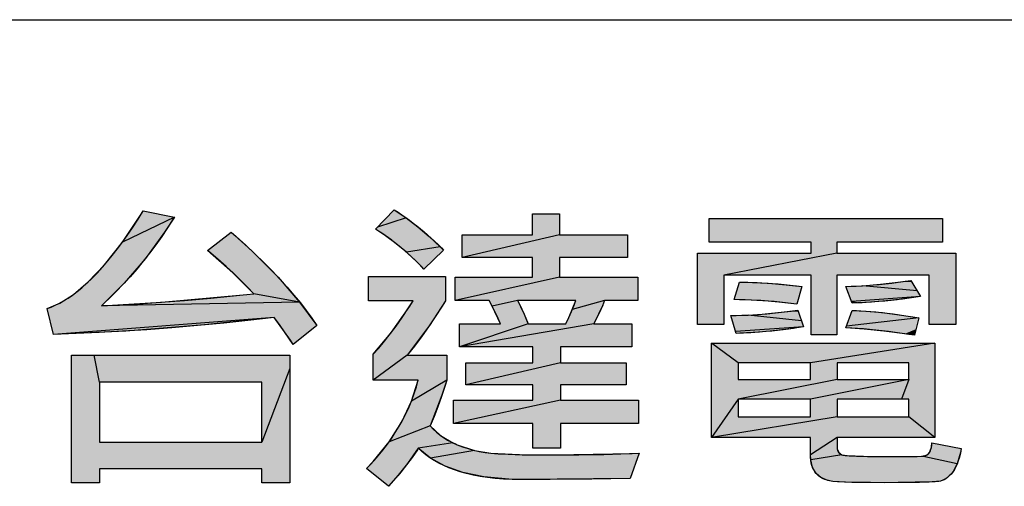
# Model space of a CAD drawing. Extents: x 0 to 1189, y 0 to 841.
# Tile 61 of 125: x 958 to 978, y 81 to 90. Entities that reach past the tile are written whole.
import ezdxf

# ---------------------------------------------------------------- set-up
doc = ezdxf.new("R2010")
doc.units = 0
doc.header["$LTSCALE"] = 65.395
doc.header["$MEASUREMENT"] = 0
doc.layers.get('0').update_dxf_attribs({"linetype": 'CONTINUOUS'})

msp = doc.modelspace()

# ---------------------------------------------------------------- linework, layer by layer
at = {"linetype": 'Continuous'}
for p, q in [((909, 90), (1174, 90)), ((960.72955, 86.23111), (960.75504, 86.27182)), ((965.65279, 86.29601), (965.8873, 86.13606)), ((960.34765, 85.66458), (960.72955, 86.23111)), ((961.36265, 86.15159), (960.34765, 85.66458)), ((961.36265, 86.15159), (961.17227, 85.85727)), ((965.8873, 86.13606), (965.32321, 85.95645)), ((965.8873, 86.13606), (966.11489, 85.96284)), ((965.48403, 85.78735), (965.28496, 85.91703)), ((966.11489, 85.96284), (966.33562, 85.77617)), ((961.17227, 85.85727), (960.79593, 85.3449)), ((962.47051, 85.85787), (962.87539, 85.4926)), ((965.68498, 85.63862), (965.48403, 85.78735)), ((966.33562, 85.77617), (966.5495, 85.57579)), ((968.87719, 85.80777), (966.97728, 85.36458)), ((960.00012, 85.22407), (960.34765, 85.66458)), ((962.50502, 85.06945), (962.00627, 85.50291)), ((962.87539, 85.4926), (963.38628, 84.981)), ((965.88832, 85.46954), (965.68498, 85.63862)), ((966.5495, 85.57579), (965.88832, 85.46954)), ((966.5495, 85.57579), (966.6164, 85.50883)), ((960.79593, 85.3449), (960.38472, 84.86787)), ((966.09453, 85.27862), (965.88832, 85.46954)), ((974.28615, 85.44671), (972.08348, 85.02059)), ((959.68349, 84.89035), (960.00012, 85.22407)), ((966.23134, 85.14099), (966.09453, 85.27862)), ((962.91073, 84.65971), (962.50502, 85.06945)), ((963.38628, 84.981), (963.80583, 84.49776)), ((968.87719, 84.97952), (966.83895, 84.5273)), ((975.53738, 84.89049), (975.734, 84.91845)), ((975.734, 84.91845), (975.92245, 84.60664)), ((959.39409, 84.64638), (959.68349, 84.89035)), ((960.38472, 84.86787), (959.93794, 84.42516)), ((972.39129, 84.8833), (972.65022, 84.88095)), ((972.65022, 84.88095), (972.95057, 84.86534)), ((972.95057, 84.86534), (973.29682, 84.83446)), ((973.29682, 84.83446), (973.60442, 84.79804)), ((974.46572, 84.80309), (974.78544, 84.81555)), ((974.78544, 84.81555), (975.14189, 84.84411)), ((975.85611, 84.7164), (974.78544, 84.81555)), ((975.14189, 84.84411), (975.53738, 84.89049)), ((959.12789, 84.47753), (959.39409, 84.64638)), ((961.11221, 84.49339), (962.70361, 84.63794)), ((963.80583, 84.49776), (962.91073, 84.65971)), ((967.56459, 84.41759), (967.50554, 84.5273)), ((968.05799, 84.5273), (967.56459, 84.41759)), ((968.05799, 84.5273), (968.10193, 84.4406)), ((969.75536, 84.5273), (969.12677, 84.35135)), ((969.12677, 84.35135), (969.19491, 84.5273)), ((972.44869, 84.54171), (972.28306, 84.54539)), ((972.80618, 84.52474), (972.44869, 84.54171)), ((975.92245, 84.60664), (974.57345, 84.50843)), ((975.56908, 84.55471), (975.18827, 84.51341)), ((975.92245, 84.60664), (975.56908, 84.55471)), ((958.88036, 84.37191), (959.12789, 84.47753)), ((963.80583, 84.49776), (959.93794, 84.42516)), ((959.93794, 84.42516), (961.11221, 84.49339)), ((963.80583, 84.49776), (964.14386, 84.0401)), ((965.58582, 83.88906), (965.95456, 84.4183)), ((965.95456, 84.4183), (966.01976, 84.52138)), ((966.65138, 84.52138), (966.33749, 84.0398)), ((967.72322, 84.06916), (967.56459, 84.41759)), ((968.10193, 84.4406), (968.18572, 84.25964)), ((969.04427, 84.16554), (969.12677, 84.35135)), ((969.71901, 84.4376), (969.54395, 84.06916)), ((973.15914, 84.49555), (972.80618, 84.52474)), ((973.5082, 84.45422), (973.15914, 84.49555)), ((973.31826, 84.31199), (973.52821, 84.3399)), ((973.52821, 84.3399), (973.63452, 84.01608)), ((974.77893, 84.48361), (974.58595, 84.47423)), ((975.18827, 84.51341), (974.77893, 84.48361)), ((963.30779, 84.19548), (959.00669, 83.86662)), ((963.30779, 84.19548), (961.9475, 84.05117)), ((963.62489, 83.75417), (963.30779, 84.19548)), ((968.18572, 84.25964), (968.26349, 84.06916)), ((968.99742, 84.06916), (969.04427, 84.16554)), ((972.22181, 84.23358), (972.55939, 84.24409)), ((972.55939, 84.24409), (972.92461, 84.26984)), ((973.5971, 84.13007), (972.55939, 84.24409)), ((972.92461, 84.26984), (973.31826, 84.31199)), ((975.88434, 84.18956), (974.47822, 84.02839)), ((974.58595, 84.33381), (974.86136, 84.32073)), ((974.86136, 84.32073), (975.18094, 84.2914)), ((975.18094, 84.2914), (975.54934, 84.24342)), ((975.54934, 84.24342), (975.88434, 84.18956)), ((961.9475, 84.05117), (960.41465, 83.9309)), ((966.33749, 84.0398), (965.90544, 83.46155)), ((969.54395, 84.06916), (966.92717, 83.62597)), ((968.26349, 84.06916), (966.92717, 83.62597)), ((973.63452, 84.01608), (972.31349, 83.921)), ((973.33063, 83.96785), (972.9892, 83.92828)), ((973.63452, 84.01608), (973.33063, 83.96785)), ((974.82289, 83.97056), (974.46572, 83.99294)), ((975.20501, 83.93267), (974.82289, 83.97056)), ((960.41465, 83.9309), (959.00669, 83.86662)), ((965.24372, 83.48173), (965.58582, 83.88906)), ((972.32413, 83.88472), (972.31349, 83.921)), ((972.60781, 83.8986), (972.32413, 83.88472)), ((972.9892, 83.92828), (972.60781, 83.8986)), ((975.61397, 83.87814), (975.20501, 83.93267)), ((975.80204, 83.8487), (975.61397, 83.87814)), ((963.68068, 83.66721), (963.62489, 83.75417)), ((972.35927, 83.31121), (971.84284, 83.69627)), ((976.19806, 83.69627), (973.77494, 83.31121)), ((959.35347, 83.46155), (963.61247, 83.46155)), ((959.35347, 80.97317), (959.35347, 83.46155)), ((959.90296, 82.93833), (959.79641, 83.46155)), ((963.61247, 83.46155), (963.61247, 80.97317)), ((965.90544, 83.46155), (965.24372, 82.97644)), ((963.61247, 83.20276), (963.06611, 81.76626)), ((968.89528, 83.31121), (967.0474, 82.88509)), ((973.77494, 83.31121), (972.35927, 83.31121)), ((972.35927, 83.31121), (972.35927, 82.98844)), ((973.77494, 82.98844), (973.77494, 83.31121)), ((975.69277, 83.31121), (974.29224, 83.31121)), ((974.29224, 83.31121), (974.29224, 82.98844)), ((975.69277, 82.98844), (975.69277, 83.31121)), ((963.06611, 82.93833), (959.90296, 82.93833)), ((959.90296, 82.93833), (959.90296, 81.76626)), ((963.06611, 81.76626), (963.06611, 82.93833)), ((965.98783, 82.56393), (966.12207, 82.97644)), ((966.68044, 82.97644), (965.98783, 82.56393)), ((966.68044, 82.97644), (966.58386, 82.67997)), ((974.29224, 82.98844), (972.35927, 82.60338)), ((972.35927, 82.98844), (973.77494, 82.98844)), ((975.69277, 82.98844), (973.77494, 82.60338)), ((974.29224, 82.98844), (975.69277, 82.98844)), ((975.69277, 82.98844), (975.54711, 82.60338)), ((966.58386, 82.67997), (966.35158, 82.08399)), ((965.79831, 82.16324), (965.98783, 82.56393)), ((968.89528, 82.58337), (966.80676, 82.12819)), ((972.35927, 82.60338), (971.84284, 81.85744)), ((973.77494, 82.60338), (972.35927, 82.60338)), ((972.35927, 82.60338), (972.35927, 82.25955)), ((973.77494, 82.25955), (973.77494, 82.60338)), ((975.69277, 82.60338), (974.29224, 82.60338)), ((974.29224, 82.60338), (974.29224, 82.25955)), ((975.69277, 82.25955), (975.69277, 82.60338)), ((974.29224, 82.25956), (971.84284, 81.85744)), ((972.35927, 82.25955), (973.77494, 82.25955)), ((974.29224, 82.25955), (975.69277, 82.25955)), ((976.19806, 81.85744), (975.69277, 82.25956)), ((965.55058, 81.77148), (965.79831, 82.16324)), ((966.35158, 82.08399), (965.55058, 81.77148)), ((966.35158, 82.08399), (966.55515, 81.89807)), ((966.55515, 81.89807), (966.79792, 81.75224)), ((974.29224, 81.85744), (973.77494, 81.51953)), ((959.90296, 81.76626), (963.06611, 81.76626)), ((965.2401, 81.38643), (965.55058, 81.77148)), ((966.12207, 81.64586), (965.90993, 81.34842)), ((966.79792, 81.75224), (966.12207, 81.64586)), ((966.35859, 81.45528), (966.12207, 81.64586)), ((966.79792, 81.75224), (966.87897, 81.71615)), ((966.87897, 81.71615), (967.21776, 81.60613)), ((974.29224, 81.67509), (974.29471, 81.63719)), ((976.09592, 81.56669), (976.13526, 81.66785)), ((976.13526, 81.66785), (976.1429, 81.75426)), ((967.21776, 81.60613), (966.35859, 81.45528)), ((966.64438, 81.29791), (966.35859, 81.45528)), ((967.21776, 81.60613), (967.53669, 81.55172)), ((967.53669, 81.55172), (968.09877, 81.52338)), ((968.09877, 81.52338), (968.77487, 81.51657)), ((968.77487, 81.51657), (970.29253, 81.54364)), ((973.7799, 81.42266), (973.77494, 81.51953)), ((974.38446, 81.51866), (973.7799, 81.42266)), ((974.29471, 81.63719), (974.32349, 81.56212)), ((974.32349, 81.56212), (974.38446, 81.51866)), ((974.38446, 81.51866), (974.48997, 81.50317)), ((974.48997, 81.50317), (974.96593, 81.48717)), ((974.96593, 81.48717), (975.43507, 81.48456)), ((975.4675, 81.48457), (975.9475, 81.49047)), ((975.9475, 81.49047), (976.0329, 81.51124)), ((976.6361, 81.34452), (975.9475, 81.49047)), ((976.0329, 81.51124), (976.06809, 81.53461)), ((976.06809, 81.53461), (976.09592, 81.56669)), ((976.70146, 81.56571), (976.6361, 81.34452)), ((976.71554, 81.63994), (976.70146, 81.56571)), ((965.11252, 81.24983), (965.2401, 81.38643)), ((965.90993, 81.34842), (965.73009, 81.12385)), ((966.98732, 81.17428), (966.64438, 81.29791)), ((973.81534, 81.26997), (973.7799, 81.42266)), ((973.88108, 81.15674), (973.81534, 81.26997)), ((976.6361, 81.34452), (976.55407, 81.19172)), ((963.06611, 81.24392), (959.90296, 81.24392)), ((959.90296, 81.24392), (959.90296, 80.97317)), ((963.06611, 80.97317), (963.06611, 81.24392)), ((965.73009, 81.12385), (965.5376, 80.90601)), ((967.39724, 81.08748), (966.98732, 81.17428)), ((967.88555, 81.04288), (967.39724, 81.08748)), ((973.97736, 81.07493), (973.88108, 81.15674)), ((974.1122, 81.02048), (973.97736, 81.07493)), ((976.52205, 81.15068), (976.41711, 81.05418)), ((976.55407, 81.19172), (976.52205, 81.15068)), ((959.90296, 80.97317), (959.35347, 80.97317)), ((963.61247, 80.97317), (963.06611, 80.97317)), ((968.1142, 81.03842), (967.88555, 81.04288)), ((970.25474, 81.05547), (968.1142, 81.03842)), ((974.21098, 81.00223), (974.1122, 81.02048)), ((974.58329, 80.98263), (974.21098, 81.00223)), ((975.22662, 80.97613), (974.58329, 80.98263)), ((975.4816, 80.97675), (975.22662, 80.97613)), ((976.14435, 80.99054), (975.4816, 80.97675)), ((976.31047, 81.00728), (976.14435, 80.99054)), ((976.41711, 81.05418), (976.31047, 81.00728))]:
    msp.add_line(p, q, dxfattribs=at)
for points in [[(964.14386, 84.0401), (963.68068, 83.66721), (963.61168, 83.7743), (963.51397, 83.91812), (963.41265, 84.05853), (963.30779, 84.19548), (962.85333, 84.14365), (962.32644, 84.08805), (961.8132, 84.03875), (961.31336, 83.99559), (960.82668, 83.95843), (960.35291, 83.9271), (959.89182, 83.90146), (959.44315, 83.88135), (959.00669, 83.86662), (958.88036, 84.37191), (958.95801, 84.3995), (959.03737, 84.43298), (959.1186, 84.47265), (959.20185, 84.51887), (959.28727, 84.57201), (959.37501, 84.63246), (959.46521, 84.70068), (959.55799, 84.77711), (959.65348, 84.86226), (959.75182, 84.95664), (959.85311, 85.06078), (959.95749, 85.17526), (960.06505, 85.30066), (960.17593, 85.43759), (960.29022, 85.58669), (960.40804, 85.7486), (960.5295, 85.92401), (960.6547, 86.11361), (960.75504, 86.27182), (961.36265, 86.15159), (961.34149, 86.11752), (961.23122, 85.94557), (961.11751, 85.77737), (961.00036, 85.61287), (960.87976, 85.45203), (960.75571, 85.29479), (960.62819, 85.14112), (960.4972, 84.99099), (960.3627, 84.84436), (960.22467, 84.70119), (960.0831, 84.56147), (960.01096, 84.49288), (959.93794, 84.42516), (960.28265, 84.44039), (960.66585, 84.46237), (961.09026, 84.49175), (961.55861, 84.52921), (962.07371, 84.57546), (962.63841, 84.6312), (962.91073, 84.65971), (962.79076, 84.78809), (962.6609, 84.91974), (962.52079, 85.05467), (962.37009, 85.19288), (962.20845, 85.33434), (962.03553, 85.47904), (962.00627, 85.50291), (962.47051, 85.85787), (962.56488, 85.7753), (962.75699, 85.60252), (962.93833, 85.433), (963.10925, 85.26667), (963.27014, 85.10344), (963.42134, 84.94321), (963.56321, 84.78591), (963.69608, 84.63144), (963.82027, 84.47971), (963.9361, 84.33064), (964.04387, 84.18413), (964.14386, 84.0401)], [(965.28496, 85.91703), (965.65279, 86.29601), (965.72772, 86.24684), (965.80197, 86.19635), (965.87552, 86.14453), (965.94839, 86.09138), (966.02058, 86.03689), (966.09208, 85.98105), (966.16291, 85.92387), (966.23305, 85.86532), (966.30252, 85.80541), (966.3713, 85.74413), (966.43941, 85.68146), (966.50683, 85.6174), (966.57357, 85.55194), (966.6164, 85.50883)], [(970.41709, 82.12818), (968.89528, 82.12818), (968.89528, 81.64586), (968.35484, 81.64586), (968.35484, 82.12818), (966.80676, 82.12818), (966.80676, 82.58337), (968.35484, 82.58337), (968.35484, 82.88508), (967.0474, 82.88508), (967.0474, 83.31121), (968.35484, 83.31121), (968.35484, 83.62598), (966.92717, 83.62598), (966.92717, 84.06915), (967.72322, 84.06915), (967.6806, 84.17413), (967.62999, 84.28615), (967.57079, 84.40563), (967.50554, 84.5273), (966.83895, 84.5273), (966.83895, 84.97952), (968.34875, 84.97952), (968.34875, 85.36458), (966.97728, 85.36458), (966.97728, 85.80776), (968.34875, 85.80776), (968.34875, 86.21666), (968.87719, 86.21666), (968.87719, 85.80776), (970.2055, 85.80776), (970.2055, 85.36458), (968.87719, 85.36458), (968.87719, 84.97952), (970.40508, 84.97952), (970.40508, 84.5273), (969.75536, 84.5273)], [(976.60714, 84.05715), (976.08983, 84.05715), (976.08983, 85.02059), (974.28615, 85.02059), (974.28615, 83.8607), (973.78694, 83.8607), (973.78694, 85.02059), (972.08348, 85.02059), (972.08348, 84.05715), (971.5721, 84.05715), (971.5721, 85.44671), (973.78694, 85.44671), (973.78694, 85.66439), (971.79569, 85.66439), (971.79569, 86.12253), (976.34857, 86.12253), (976.34857, 85.66439), (974.28615, 85.66439), (974.28615, 85.44671), (976.60714, 85.44671), (976.60714, 84.05715)], [(966.6164, 85.50883), (966.23134, 85.14099), (966.19022, 85.18329), (966.12363, 85.25008), (966.0574, 85.31446), (965.99151, 85.37647), (965.92595, 85.43617), (965.8607, 85.49362), (965.79575, 85.54886), (965.73108, 85.60194), (965.66668, 85.65293), (965.60252, 85.70185), (965.5386, 85.74875), (965.4749, 85.79368), (965.41141, 85.83668), (965.3481, 85.87778), (965.28496, 85.91703)], [(970.43414, 81.54876), (970.25474, 81.05547), (969.50803, 81.04521), (968.6952, 81.03952), (968.1142, 81.03842), (967.95353, 81.04059), (967.78319, 81.04797), (967.62208, 81.0603), (967.46978, 81.07734), (967.32586, 81.09884), (967.18992, 81.12457), (967.06159, 81.15434), (966.94047, 81.18796), (966.82622, 81.22528), (966.71849, 81.26616), (966.61695, 81.31048), (966.5213, 81.35817), (966.43125, 81.40915), (966.34654, 81.46341), (966.26691, 81.52092), (966.19215, 81.58172), (966.12207, 81.64586), (966.1033, 81.61788), (966.00004, 81.46998), (965.89192, 81.32489), (965.77886, 81.18257), (965.72045, 81.11242), (965.66077, 81.04294), (965.5376, 80.90601), (965.11252, 81.24983), (965.19418, 81.33607), (965.3033, 81.45814), (965.4055, 81.58068), (965.50098, 81.70374), (965.58994, 81.82736), (965.67256, 81.95159), (965.74901, 82.07651), (965.81944, 82.20216), (965.88399, 82.32865), (965.94277, 82.45603), (965.9959, 82.5844), (966.04344, 82.71386), (966.08549, 82.8445), (966.12207, 82.97643), (965.24372, 82.97643), (965.24372, 83.48173), (965.3514, 83.6011), (965.46168, 83.7318), (965.57464, 83.87446), (965.69039, 84.02976), (965.80899, 84.19838), (965.93055, 84.38104), (966.01976, 84.52138), (965.1475, 84.52138), (965.1475, 84.99762), (966.65138, 84.99762), (966.65138, 84.52138), (966.58764, 84.41903), (966.45373, 84.21168), (966.31855, 84.01248), (966.1821, 83.8212), (966.0444, 83.63763), (965.90544, 83.46155), (966.68044, 83.46155), (966.68044, 82.97643), (966.6472, 82.87058), (966.57649, 82.65867), (966.50362, 82.45728), (966.42863, 82.26587), (966.35158, 82.08399), (966.41189, 82.02073), (966.476, 81.96158), (966.54403, 81.90643), (966.61612, 81.8552), (966.69242, 81.80785), (966.77314, 81.76437), (966.85848, 81.72478), (966.87897, 81.71615), (966.98423, 81.67564), (967.09135, 81.64039), (967.20062, 81.61033), (967.31234, 81.5854), (967.4268, 81.56559), (967.53669, 81.55172), (967.67679, 81.54043), (967.87667, 81.53026), (968.1511, 81.52221), (968.51586, 81.5174), (968.77487, 81.51657), (969.25119, 81.51935), (969.74052, 81.52776), (970.24344, 81.54197), (970.43414, 81.54876)], [(974.58595, 84.47423), (974.46572, 84.80309), (974.56418, 84.80543), (974.66623, 84.8093), (974.77193, 84.81475), (974.88136, 84.82184), (974.9946, 84.83063), (975.11171, 84.84116), (975.23278, 84.8535), (975.35787, 84.86771), (975.48705, 84.88383), (975.6204, 84.90193), (975.734, 84.91845)], [(972.28306, 84.54539), (972.39129, 84.8833), (972.47031, 84.88387), (972.5533, 84.88321), (972.6404, 84.88125), (972.73174, 84.87793), (972.82747, 84.87318), (972.92774, 84.86693), (973.03269, 84.85913), (973.14248, 84.84971), (973.25724, 84.83858), (973.37715, 84.82568), (973.50234, 84.81095), (973.60442, 84.79804)], [(973.60442, 84.79804), (973.5082, 84.45422), (973.39804, 84.46862), (973.28751, 84.48181), (973.1766, 84.49378), (973.06529, 84.50454), (972.95356, 84.51407), (972.84138, 84.52239), (972.72874, 84.52948), (972.61562, 84.53534), (972.502, 84.53997), (972.38785, 84.54337), (972.28306, 84.54539)], [(969.19491, 84.5273), (968.05799, 84.5273), (968.08734, 84.46996), (968.11613, 84.41144), (968.13115, 84.37996), (968.15901, 84.31975), (968.1862, 84.25852), (968.2127, 84.1963), (968.23847, 84.13316), (968.26349, 84.06915)], [(968.26349, 84.06915), (968.99742, 84.06915), (969.02823, 84.13191), (969.05755, 84.19393), (969.08538, 84.2552), (969.11174, 84.31565), (969.13661, 84.37525), (969.16001, 84.43393), (969.18193, 84.49167), (969.19491, 84.5273)], [(969.75536, 84.5273), (969.71426, 84.42622), (969.6572, 84.29589), (969.60045, 84.17719), (969.54395, 84.06915), (970.29076, 84.06915), (970.29076, 83.62598), (968.89528, 83.62598), (968.89528, 83.31121), (970.17557, 83.31121), (970.17557, 82.88508), (968.89528, 82.88508), (968.89528, 82.58337), (970.41709, 82.58337), (970.41709, 82.12818)], [(975.92245, 84.60664), (975.8127, 84.58898), (975.70024, 84.57235), (975.58504, 84.55676), (975.46706, 84.54225), (975.34627, 84.52885), (975.22263, 84.51657), (975.09611, 84.50546), (974.96667, 84.49554), (974.83429, 84.48684), (974.69893, 84.47938), (974.58595, 84.47423)], [(972.32413, 83.88471), (972.22181, 84.23358), (972.32653, 84.23535), (972.43398, 84.23859), (972.54419, 84.24333), (972.6572, 84.24961), (972.77302, 84.25748), (972.89168, 84.26696), (973.01321, 84.2781), (973.13762, 84.29092), (973.26494, 84.30548), (973.39517, 84.3218), (973.52821, 84.3399)], [(974.46572, 83.99294), (974.58595, 84.33381), (974.67005, 84.33123), (974.75839, 84.32713), (974.85111, 84.32144), (974.94837, 84.31407), (975.05031, 84.30496), (975.15709, 84.29403), (975.26885, 84.28118), (975.38575, 84.26635), (975.50793, 84.24945), (975.63557, 84.2304), (975.7688, 84.2091), (975.88434, 84.18956)], [(975.88434, 84.18956), (975.80204, 83.8487), (975.69477, 83.86581), (975.5595, 83.88617), (975.42715, 83.90473), (975.29765, 83.92152), (975.17095, 83.93659), (975.04696, 83.94997), (974.92563, 83.96171), (974.80691, 83.97185), (974.69072, 83.9804), (974.57701, 83.98743), (974.46572, 83.99294)], [(973.63452, 84.01608), (973.54118, 83.99978), (973.44419, 83.98428), (973.34346, 83.96962), (973.23891, 83.95585), (973.13047, 83.943), (973.01806, 83.93111), (972.9016, 83.92023), (972.78102, 83.91038), (972.65625, 83.90163), (972.52721, 83.894), (972.39383, 83.88754), (972.32413, 83.88471)], [(976.71554, 81.63994), (976.69899, 81.5542), (976.67948, 81.47445), (976.65783, 81.40331), (976.63429, 81.34009), (976.60905, 81.28415), (976.58227, 81.23488), (976.55407, 81.19172), (976.55075, 81.18719), (976.51592, 81.14348), (976.48142, 81.10674), (976.44719, 81.0763), (976.41315, 81.05157), (976.37914, 81.03207), (976.34499, 81.01739), (976.31047, 81.00728), (976.27573, 81.00128), (976.20836, 80.99464), (976.09107, 80.98796), (975.90212, 80.982), (975.6149, 80.97769), (975.22662, 80.97613), (974.94254, 80.97713), (974.64467, 80.9812), (974.43618, 80.98738), (974.29752, 80.99467), (974.21098, 81.00223), (974.15368, 81.01117), (974.10065, 81.02357), (974.05306, 81.03896), (974.01041, 81.05716), (973.97224, 81.07804), (973.93817, 81.10156), (973.90787, 81.12776), (973.88108, 81.15674), (973.85689, 81.18914), (973.83565, 81.22508), (973.81735, 81.26488), (973.80206, 81.30892), (973.78994, 81.35762), (973.7812, 81.41145), (973.77612, 81.4709), (973.77494, 81.51953), (973.77494, 81.85744), (971.84284, 81.85744), (971.84284, 83.69627), (976.19806, 83.69627), (976.19806, 81.85744), (974.29224, 81.85744), (974.29224, 81.67509), (974.29249, 81.66242), (974.29584, 81.62994), (974.30269, 81.60238), (974.31269, 81.57901), (974.32576, 81.55922), (974.33349, 81.55051), (974.34201, 81.54259), (974.36145, 81.52912), (974.38446, 81.51866), (974.4054, 81.51324), (974.4496, 81.50694), (974.53132, 81.50022), (974.66891, 81.49376), (974.88531, 81.48838), (975.20884, 81.48508), (975.43507, 81.48456), (975.63774, 81.485), (975.85708, 81.4874), (975.9475, 81.49047), (975.9488, 81.49055), (975.98247, 81.49476), (976.01186, 81.50252), (976.03752, 81.5136), (976.05992, 81.52791), (976.07001, 81.53632), (976.07938, 81.54559), (976.09592, 81.56669), (976.11191, 81.59512), (976.12477, 81.62722), (976.13439, 81.6635), (976.14055, 81.70451), (976.14289, 81.75091), (976.1429, 81.75426), (976.71554, 81.63994)]]:
    msp.add_lwpolyline(points, dxfattribs=at)
for points in [[(961.36265, 86.15159), (960.34765, 85.66458), (960.75504, 86.27182), (960.72955, 86.23111)], [(965.8873, 86.13606), (965.32321, 85.95645), (965.65279, 86.29601), (965.52331, 86.16261)], [(960.34765, 85.66458), (961.36265, 86.15159), (961.17227, 85.85727)], [(965.32321, 85.95645), (965.8873, 86.13606), (966.11489, 85.96284)], [(968.34875, 85.80777), (968.34875, 86.21666), (968.87719, 86.21666)], [(968.87719, 86.21666), (968.87719, 85.80777), (968.34875, 85.80777)], [(971.79569, 85.66439), (971.79569, 86.12253), (976.34857, 86.12253)], [(971.79569, 85.66439), (976.34857, 86.12253), (973.78694, 85.66439)], [(973.78694, 85.66439), (976.34857, 86.12253), (974.28615, 85.66439)], [(976.34857, 86.12253), (976.34857, 85.66439), (974.28615, 85.66439)], [(965.32321, 85.95645), (966.11489, 85.96284), (965.28496, 85.91703)], [(965.28496, 85.91703), (966.11489, 85.96284), (965.48403, 85.78735)], [(966.11489, 85.96284), (966.33562, 85.77617), (965.48403, 85.78735)], [(961.17227, 85.85727), (960.79593, 85.3449), (960.34765, 85.66458)], [(962.47051, 85.85787), (962.87539, 85.4926), (962.00627, 85.50291)], [(965.68498, 85.63862), (965.48403, 85.78735), (966.33562, 85.77617)], [(966.33562, 85.77617), (966.5495, 85.57579), (965.68498, 85.63862)], [(968.87719, 85.80777), (966.97728, 85.36458), (968.34875, 85.80777)], [(966.97728, 85.36458), (966.97728, 85.80777), (968.34875, 85.80777)], [(966.97728, 85.36458), (968.87719, 85.80776), (970.2055, 85.80776)], [(966.97728, 85.36458), (970.2055, 85.80776), (968.34875, 85.36458)], [(968.34875, 85.36458), (970.2055, 85.80776), (968.87719, 85.36458)], [(970.2055, 85.80776), (970.2055, 85.36458), (968.87719, 85.36458)], [(960.00012, 85.22407), (960.34765, 85.66458), (960.79593, 85.3449)], [(962.50502, 85.06945), (962.00627, 85.50291), (962.87539, 85.4926)], [(962.87539, 85.4926), (963.38628, 84.981), (962.50502, 85.06945)], [(965.88832, 85.46954), (965.68498, 85.63862), (966.5495, 85.57579)], [(965.88832, 85.46954), (966.5495, 85.57579), (966.6164, 85.50883)], [(966.57636, 85.47058), (965.88832, 85.46954), (966.6164, 85.50883)], [(973.78694, 85.44671), (973.78694, 85.66439), (974.28615, 85.66439)], [(974.28615, 85.66439), (974.28615, 85.44671), (973.78694, 85.44671)], [(960.00012, 85.22407), (960.79593, 85.3449), (959.68349, 84.89035)], [(960.79593, 85.3449), (960.38472, 84.86787), (959.68349, 84.89035)], [(965.88832, 85.46954), (966.57636, 85.47058), (966.09453, 85.27862)], [(966.57636, 85.47058), (966.36688, 85.27047), (966.09453, 85.27862)], [(968.34875, 84.97952), (968.34875, 85.36458), (968.87719, 85.36458)], [(968.87719, 85.36458), (968.87719, 84.97952), (968.34875, 84.97952)], [(973.78694, 85.44671), (972.08348, 85.02059), (971.5721, 85.44671)], [(971.5721, 84.05715), (971.5721, 85.44671), (972.08348, 85.02059)], [(974.28615, 85.44671), (972.08348, 85.02059), (973.78694, 85.44671)], [(972.08348, 85.02059), (974.28615, 85.44671), (976.60714, 85.44671)], [(972.08348, 85.02059), (976.60714, 85.44671), (973.78694, 85.02059)], [(973.78694, 85.02059), (976.60714, 85.44671), (974.28615, 85.02059)], [(974.28615, 85.02059), (976.60714, 85.44671), (976.08983, 85.02059)], [(976.08983, 85.02059), (976.60714, 85.44671), (976.08983, 84.05715)], [(976.60714, 85.44671), (976.60714, 84.05715), (976.08983, 84.05715)], [(966.23134, 85.14099), (966.09453, 85.27862), (966.36688, 85.27047)], [(962.91073, 84.65971), (962.50502, 85.06945), (963.38628, 84.981)], [(963.38628, 84.981), (963.80583, 84.49776), (962.91073, 84.65971)], [(965.1475, 84.52138), (965.1475, 84.99762), (966.65138, 84.99762)], [(965.1475, 84.52138), (966.65138, 84.99762), (966.01976, 84.52138)], [(966.65138, 84.99762), (966.65138, 84.52138), (966.01976, 84.52138)], [(968.87719, 84.97952), (966.83895, 84.5273), (968.34875, 84.97952)], [(966.83895, 84.5273), (966.83895, 84.97952), (968.34875, 84.97952)], [(966.83895, 84.5273), (968.87719, 84.97952), (970.40508, 84.97952)], [(966.83895, 84.5273), (970.40508, 84.97952), (967.50554, 84.5273)], [(967.50554, 84.5273), (970.40508, 84.97952), (968.05799, 84.5273)], [(968.05799, 84.5273), (970.40508, 84.97952), (968.45819, 84.5273)], [(968.45819, 84.5273), (970.40508, 84.97952), (969.07667, 84.5273)], [(969.07667, 84.5273), (970.40508, 84.97952), (969.19491, 84.5273)], [(969.19491, 84.5273), (970.40508, 84.97952), (969.75536, 84.5273)], [(970.40508, 84.97952), (970.40508, 84.5273), (969.75536, 84.5273)], [(972.08348, 85.02059), (972.08348, 84.05715), (971.5721, 84.05715)], [(973.78694, 83.8607), (973.78694, 85.02059), (974.28615, 85.02059)], [(974.28615, 85.02059), (974.28615, 83.8607), (973.78694, 83.8607)], [(975.734, 84.91845), (975.7536, 84.88602), (975.53738, 84.89049)], [(959.39409, 84.64638), (960.38472, 84.86787), (959.12789, 84.47753)], [(960.38472, 84.86787), (959.93794, 84.42516), (959.12789, 84.47753)], [(959.39409, 84.64638), (959.68349, 84.89035), (960.38472, 84.86787)], [(972.29432, 84.58054), (972.35319, 84.76436), (973.59441, 84.76228)], [(973.59441, 84.76228), (973.54207, 84.57524), (972.29432, 84.58054)], [(972.35319, 84.76436), (972.39129, 84.8833), (972.65022, 84.88095)], [(972.95057, 84.86534), (972.35319, 84.76436), (972.65022, 84.88095)], [(973.29682, 84.83446), (972.35319, 84.76436), (972.95057, 84.86534)], [(973.60442, 84.79804), (972.35319, 84.76436), (973.29682, 84.83446)], [(973.60442, 84.79804), (973.59441, 84.76228), (972.35319, 84.76436)], [(974.78544, 84.81555), (975.85611, 84.7164), (974.46572, 84.80309)], [(974.50804, 84.68733), (974.46572, 84.80309), (975.85611, 84.7164)], [(975.14189, 84.84411), (975.7536, 84.88602), (974.78544, 84.81555)], [(975.7536, 84.88602), (975.85611, 84.7164), (974.78544, 84.81555)], [(975.14189, 84.84411), (975.53738, 84.89049), (975.7536, 84.88602)], [(961.11221, 84.49339), (962.70361, 84.63794), (963.80583, 84.49776)], [(962.91073, 84.65971), (963.80583, 84.49776), (962.70361, 84.63794)], [(967.56459, 84.41759), (967.50554, 84.5273), (968.05799, 84.5273)], [(967.56459, 84.41759), (968.05799, 84.5273), (968.10193, 84.4406)], [(969.12677, 84.35135), (969.19491, 84.5273), (969.75536, 84.5273)], [(969.12677, 84.35135), (969.75536, 84.5273), (969.71901, 84.4376)], [(972.28306, 84.54539), (972.29432, 84.58054), (973.54207, 84.57524)], [(972.28306, 84.54539), (973.54207, 84.57524), (972.44869, 84.54171)], [(972.44869, 84.54171), (973.54207, 84.57524), (972.80618, 84.52474)], [(972.80618, 84.52474), (973.54207, 84.57524), (973.15914, 84.49555)], [(973.54207, 84.57524), (973.5082, 84.45422), (973.15914, 84.49555)], [(975.85611, 84.7164), (975.92245, 84.60664), (974.50804, 84.68733)], [(974.57345, 84.50843), (974.50804, 84.68733), (975.92245, 84.60664)], [(974.57345, 84.50843), (975.92245, 84.60664), (975.56908, 84.55471)], [(975.18827, 84.51341), (974.57345, 84.50843), (975.56908, 84.55471)], [(959.93794, 84.42516), (963.80583, 84.49776), (958.88036, 84.37191)], [(958.88036, 84.37191), (963.80583, 84.49776), (963.30779, 84.19548)], [(958.88036, 84.37191), (959.12789, 84.47753), (959.93794, 84.42516)], [(959.00669, 83.86662), (958.88036, 84.37191), (963.30779, 84.19548)], [(963.80583, 84.49776), (959.93794, 84.42516), (961.11221, 84.49339)], [(963.80583, 84.49776), (964.14386, 84.0401), (963.30779, 84.19548)], [(965.58582, 83.88906), (965.95456, 84.4183), (966.33749, 84.0398)], [(965.95456, 84.4183), (966.01976, 84.52138), (966.65138, 84.52138)], [(966.65138, 84.52138), (966.33749, 84.0398), (965.95456, 84.4183)], [(968.10193, 84.4406), (968.18572, 84.25964), (967.56459, 84.41759)], [(967.72322, 84.06916), (967.56459, 84.41759), (968.18572, 84.25964)], [(969.04427, 84.16554), (969.71901, 84.4376), (968.99742, 84.06916)], [(969.71901, 84.4376), (969.54395, 84.06916), (968.99742, 84.06916)], [(969.12677, 84.35135), (969.71901, 84.4376), (969.04427, 84.16554)], [(973.52821, 84.3399), (973.53926, 84.30622), (973.31826, 84.31199)], [(975.18827, 84.51341), (974.77893, 84.48361), (974.57345, 84.50843)], [(974.58595, 84.47423), (974.57345, 84.50843), (974.77893, 84.48361)], [(959.00669, 83.86662), (963.30779, 84.19548), (960.41465, 83.9309), (961.9475, 84.05117)], [(963.62489, 83.75417), (963.30779, 84.19548), (964.14386, 84.0401)], [(968.18572, 84.25964), (968.26349, 84.06916), (967.72322, 84.06916)], [(972.55939, 84.24409), (973.5971, 84.13007), (972.22181, 84.23358)], [(972.25783, 84.11078), (972.22181, 84.23358), (973.5971, 84.13007)], [(972.92461, 84.26984), (973.53926, 84.30622), (972.55939, 84.24409)], [(973.53926, 84.30622), (973.5971, 84.13007), (972.55939, 84.24409)], [(972.92461, 84.26984), (973.31826, 84.31199), (973.53926, 84.30622)], [(974.47822, 84.02839), (975.87578, 84.15411), (974.46572, 83.99294)], [(974.46572, 83.99294), (975.87578, 84.15411), (974.82289, 83.97056)], [(974.47822, 84.02839), (974.54363, 84.21382), (975.88434, 84.18956)], [(974.47822, 84.02839), (975.88434, 84.18956), (975.87578, 84.15411)], [(974.54363, 84.21382), (974.58595, 84.33381), (974.86136, 84.32073)], [(975.18094, 84.2914), (974.54363, 84.21382), (974.86136, 84.32073)], [(975.54934, 84.24342), (974.54363, 84.21382), (975.18094, 84.2914)], [(975.54934, 84.24342), (975.88434, 84.18956), (974.54363, 84.21382)], [(975.87578, 84.15411), (975.83101, 83.96868), (974.82289, 83.97056)], [(964.14386, 84.0401), (963.68068, 83.66721), (963.62489, 83.75417)], [(965.58582, 83.88906), (966.33749, 84.0398), (965.24372, 83.48173)], [(966.33749, 84.0398), (965.90544, 83.46155), (965.24372, 83.48173)], [(968.26349, 84.06916), (966.92717, 83.62597), (967.72322, 84.06916)], [(966.92717, 83.62597), (966.92717, 84.06916), (967.72322, 84.06916)], [(969.54395, 84.06916), (966.92717, 83.62597), (968.99742, 84.06916)], [(968.99742, 84.06916), (966.92717, 83.62597), (968.73908, 84.06916)], [(968.73908, 84.06916), (966.92717, 83.62597), (968.33982, 84.06916)], [(966.92717, 83.62597), (968.26349, 84.06916), (968.33982, 84.06916)], [(966.92717, 83.62597), (969.54395, 84.06916), (970.29076, 84.06916)], [(966.92717, 83.62597), (970.29076, 84.06916), (968.35484, 83.62597)], [(968.35484, 83.62597), (970.29076, 84.06916), (968.89528, 83.62597)], [(970.29076, 84.06916), (970.29076, 83.62597), (968.89528, 83.62597)], [(973.5971, 84.13007), (973.63452, 84.01608), (972.25783, 84.11078)], [(972.31349, 83.921), (972.25783, 84.11078), (973.63452, 84.01608)], [(972.31349, 83.921), (973.63452, 84.01608), (973.33063, 83.96785)], [(972.9892, 83.92828), (972.31349, 83.921), (973.33063, 83.96785)], [(975.20501, 83.93267), (974.82289, 83.97056), (975.83101, 83.96868)], [(975.20501, 83.93267), (975.83101, 83.96868), (975.61397, 83.87814)], [(975.83101, 83.96868), (975.80204, 83.8487), (975.61397, 83.87814)], [(972.9892, 83.92828), (972.60781, 83.8986), (972.31349, 83.921)], [(972.32413, 83.88472), (972.31349, 83.921), (972.60781, 83.8986)], [(968.35484, 83.31121), (968.35484, 83.62597), (968.89528, 83.62597)], [(968.89528, 83.62597), (968.89528, 83.31121), (968.35484, 83.31121)], [(971.84284, 81.85744), (971.84284, 83.69627), (972.35927, 83.31121)], [(972.35927, 83.31121), (971.84284, 83.69627), (976.19806, 83.69627)], [(972.35927, 83.31121), (976.19806, 83.69627), (972.85759, 83.31121)], [(972.85759, 83.31121), (976.19806, 83.69627), (973.62771, 83.31121)], [(976.19806, 83.69627), (973.77494, 83.31121), (973.62771, 83.31121)], [(973.77494, 83.31121), (976.19806, 83.69627), (974.29224, 83.31121)], [(974.29224, 83.31121), (976.19806, 83.69627), (974.78523, 83.31121)], [(974.78523, 83.31121), (976.19806, 83.69627), (975.54711, 83.31121)], [(975.54711, 83.31121), (976.19806, 83.69627), (975.69277, 83.31121)], [(975.69277, 82.98844), (976.19806, 83.69627), (975.54711, 82.60338)], [(975.54711, 82.60338), (976.19806, 83.69627), (975.69277, 82.60338)], [(975.69277, 83.31121), (976.19806, 83.69627), (975.69277, 83.19759)], [(975.69277, 83.19759), (976.19806, 83.69627), (975.69277, 83.02201)], [(975.69277, 83.02201), (976.19806, 83.69627), (975.69277, 82.98844)], [(975.69277, 82.60338), (976.19806, 83.69627), (975.69277, 82.48235)], [(975.69277, 82.48235), (976.19806, 83.69627), (975.69277, 82.29531)], [(975.69277, 82.29531), (976.19806, 83.69627), (975.69277, 82.25956)], [(976.19806, 83.69627), (976.19806, 81.85744), (975.69277, 82.25956)], [(959.90296, 82.93833), (959.35347, 81.23196), (959.79641, 83.46155)], [(959.35347, 81.23196), (959.35347, 83.46155), (959.79641, 83.46155)], [(959.90296, 82.93833), (959.79641, 83.46155), (963.61247, 83.46155)], [(963.61247, 83.20276), (959.90296, 82.93833), (963.61247, 83.46155)], [(965.24372, 82.97644), (965.24372, 83.48173), (965.90544, 83.46155)], [(965.24372, 82.97644), (965.90544, 83.46155), (966.68044, 83.46155)], [(965.24372, 82.97644), (966.68044, 83.46155), (966.12207, 82.97644)], [(966.68044, 83.46155), (966.68044, 82.97644), (966.12207, 82.97644)], [(959.90296, 82.93833), (963.61247, 83.20276), (961.01639, 82.93833)], [(961.01639, 82.93833), (963.61247, 83.20276), (962.73714, 82.93833)], [(962.73714, 82.93833), (963.61247, 83.20276), (963.06611, 82.93833)], [(963.06611, 81.76626), (963.61247, 83.20276), (963.06611, 81.24392)], [(963.06611, 81.24392), (963.61247, 83.20276), (963.06611, 81.00133)], [(963.06611, 81.00133), (963.61247, 83.20276), (963.06611, 80.97317)], [(963.06611, 80.97317), (963.61247, 83.20276), (963.55565, 80.97317)], [(963.06611, 82.93833), (963.61247, 83.20276), (963.06611, 82.52576)], [(963.06611, 82.52576), (963.61247, 83.20276), (963.06611, 81.88816)], [(963.61247, 83.20276), (963.06611, 81.76626), (963.06611, 81.88816)], [(963.61247, 83.20276), (963.61247, 80.97317), (963.55565, 80.97317)], [(968.89528, 83.31121), (967.0474, 82.88509), (968.35484, 83.31121)], [(967.0474, 82.88509), (967.0474, 83.31121), (968.35484, 83.31121)], [(967.0474, 82.88509), (968.89528, 83.31121), (970.17557, 83.31121)], [(967.0474, 82.88509), (970.17557, 83.31121), (968.35484, 82.88509)], [(968.35484, 82.88509), (970.17557, 83.31121), (968.89528, 82.88509)], [(970.17557, 83.31121), (970.17557, 82.88509), (968.89528, 82.88509)], [(972.35927, 83.27764), (971.84284, 81.85744), (972.35927, 83.31121)], [(972.35927, 83.10206), (971.84284, 81.85744), (972.35927, 83.27764)], [(974.29224, 83.27764), (973.77494, 83.19759), (974.29224, 83.31121)], [(973.77494, 83.19759), (973.77494, 83.31121), (974.29224, 83.31121)], [(974.29224, 83.27764), (974.29224, 83.10206), (973.77494, 83.19759)], [(973.77494, 83.02201), (973.77494, 83.19759), (974.29224, 83.10206)], [(972.35927, 82.98844), (971.84284, 81.85744), (972.35927, 83.10206)], [(973.77494, 83.02201), (974.29224, 83.10206), (973.77494, 82.98844)], [(974.29224, 83.10206), (974.29224, 82.98844), (973.77494, 82.98844)], [(959.90296, 82.81643), (959.35347, 81.23196), (959.90296, 82.93833)], [(959.90296, 82.17883), (959.35347, 81.23196), (959.90296, 82.81643)], [(965.98783, 82.56393), (966.12207, 82.97644), (966.68044, 82.97644)], [(965.98783, 82.56393), (966.68044, 82.97644), (966.58386, 82.67997)], [(968.35484, 82.58337), (968.35484, 82.88509), (968.89528, 82.88509)], [(968.89528, 82.88509), (968.89528, 82.58337), (968.35484, 82.58337)], [(972.35927, 82.60338), (971.84284, 81.85744), (972.5065, 82.98844)], [(972.5065, 82.98844), (971.84284, 81.85744), (972.35927, 82.98844)], [(974.29224, 82.98844), (972.35927, 82.60338), (973.77494, 82.98844)], [(973.77494, 82.98844), (972.35927, 82.60338), (973.27662, 82.98844)], [(973.27662, 82.98844), (972.35927, 82.60338), (972.5065, 82.98844)], [(975.69277, 82.98844), (972.35927, 82.60338), (975.19978, 82.98844)], [(975.19978, 82.98844), (972.35927, 82.60338), (974.43789, 82.98844)], [(972.35927, 82.60338), (974.29224, 82.98844), (974.43789, 82.98844)], [(972.35927, 82.60338), (975.69277, 82.98844), (972.85759, 82.60338)], [(972.85759, 82.60338), (975.69277, 82.98844), (973.62771, 82.60338)], [(975.69277, 82.98844), (973.77494, 82.60338), (973.62771, 82.60338)], [(973.77494, 82.60338), (975.69277, 82.98844), (974.29224, 82.60338)], [(974.29224, 82.60338), (975.69277, 82.98844), (974.78523, 82.60338)], [(975.69277, 82.98844), (975.54711, 82.60338), (974.78523, 82.60338)], [(965.98783, 82.56393), (966.58386, 82.67997), (965.79831, 82.16324)], [(966.58386, 82.67997), (966.35158, 82.08399), (965.79831, 82.16324)], [(968.89528, 82.58337), (966.80676, 82.12819), (968.35484, 82.58337)], [(966.80676, 82.12819), (966.80676, 82.58337), (968.35484, 82.58337)], [(966.80676, 82.12819), (968.89528, 82.58337), (970.41709, 82.58337)], [(966.80676, 82.12819), (970.41709, 82.58337), (968.35484, 82.12819)], [(968.35484, 82.12819), (970.41709, 82.58337), (968.89528, 82.12819)], [(970.41709, 82.58337), (970.41709, 82.12819), (968.89528, 82.12819)], [(971.84284, 81.85744), (972.35927, 82.60338), (972.35927, 82.56762)], [(972.35927, 82.38058), (971.84284, 81.85744), (972.35927, 82.56762)], [(974.29224, 82.56762), (973.77494, 82.48235), (974.29224, 82.60338)], [(973.77494, 82.48235), (973.77494, 82.60338), (974.29224, 82.60338)], [(974.29224, 82.56762), (974.29224, 82.38058), (973.77494, 82.48235)], [(973.77494, 82.29531), (973.77494, 82.48235), (974.29224, 82.38058)], [(972.35927, 82.25956), (971.84284, 81.85744), (972.35927, 82.38058)], [(974.29224, 82.25956), (971.84284, 81.85744), (973.77494, 82.25956)], [(973.77494, 82.25956), (971.84284, 81.85744), (973.27662, 82.25956)], [(973.27662, 82.25956), (971.84284, 81.85744), (972.5065, 82.25956)], [(972.5065, 82.25956), (971.84284, 81.85744), (972.35927, 82.25956)], [(975.69277, 82.25956), (971.84284, 81.85744), (975.19978, 82.25956)], [(975.19978, 82.25956), (971.84284, 81.85744), (974.43789, 82.25956)], [(971.84284, 81.85744), (974.29224, 82.25956), (974.43789, 82.25956)], [(971.84284, 81.85744), (975.69277, 82.25956), (973.77494, 81.85744)], [(973.77494, 82.29531), (974.29224, 82.38058), (973.77494, 82.25956)], [(974.29224, 82.38058), (974.29224, 82.25956), (973.77494, 82.25956)], [(973.77494, 81.85744), (975.69277, 82.25956), (974.29224, 81.85744)], [(975.69277, 82.25956), (976.19806, 81.85744), (974.29224, 81.85744)], [(959.90296, 81.76626), (959.35347, 81.23196), (959.90296, 82.17883)], [(965.55058, 81.77148), (965.79831, 82.16324), (966.35158, 82.08399)], [(965.55058, 81.77148), (966.35158, 82.08399), (966.55515, 81.89807)], [(968.35484, 81.64586), (968.35484, 82.12819), (968.89528, 82.12819)], [(968.89528, 82.12819), (968.89528, 81.64586), (968.35484, 81.64586)], [(966.55515, 81.89807), (966.79792, 81.75224), (965.55058, 81.77148)], [(973.77494, 81.51953), (973.77494, 81.85744), (974.29224, 81.85744)], [(973.77494, 81.51953), (974.29224, 81.85744), (974.29224, 81.67509)], [(959.90296, 81.24392), (959.35347, 81.23196), (963.06611, 81.76626)], [(963.06611, 81.76626), (959.35347, 81.23196), (961.95268, 81.76626)], [(961.95268, 81.76626), (959.35347, 81.23196), (960.23193, 81.76626)], [(960.23193, 81.76626), (959.35347, 81.23196), (959.90296, 81.76626)], [(959.90296, 81.24392), (963.06611, 81.76626), (962.73714, 81.24392)], [(962.73714, 81.24392), (963.06611, 81.76626), (963.06611, 81.24392)], [(965.2401, 81.38643), (965.55058, 81.77148), (966.12207, 81.64586)], [(966.12207, 81.64586), (965.90993, 81.34842), (965.2401, 81.38643)], [(966.79792, 81.75224), (966.12207, 81.64586), (965.55058, 81.77148)], [(966.12207, 81.64586), (966.79792, 81.75224), (966.87897, 81.71615)], [(966.87897, 81.71615), (967.21776, 81.60613), (966.12207, 81.64586)], [(966.35859, 81.45528), (966.12207, 81.64586), (967.21776, 81.60613)], [(974.29471, 81.63719), (973.77494, 81.51953), (974.29224, 81.67509)], [(976.09592, 81.56669), (976.13526, 81.66785), (976.71554, 81.63994)], [(976.1429, 81.75426), (976.71554, 81.63994), (976.13526, 81.66785)], [(966.35859, 81.45528), (967.21776, 81.60613), (967.53669, 81.55172)], [(968.09877, 81.52338), (966.35859, 81.45528), (967.53669, 81.55172)], [(968.77487, 81.51657), (970.29253, 81.54364), (966.35859, 81.45528)], [(966.35859, 81.45528), (970.29253, 81.54364), (966.64438, 81.29791)], [(968.77487, 81.51657), (966.35859, 81.45528), (968.09877, 81.52338)], [(970.29253, 81.54364), (970.43414, 81.54876), (966.64438, 81.29791)], [(966.64438, 81.29791), (970.43414, 81.54876), (966.98732, 81.17428)], [(966.98732, 81.17428), (970.43414, 81.54876), (967.39724, 81.08748)], [(970.43414, 81.54876), (970.25474, 81.05547), (967.39724, 81.08748)], [(974.32349, 81.56212), (973.77494, 81.51953), (974.29471, 81.63719)], [(974.32349, 81.56212), (974.38446, 81.51866), (973.77494, 81.51953)], [(973.7799, 81.42266), (973.77494, 81.51953), (974.38446, 81.51866)], [(973.7799, 81.42266), (974.38446, 81.51866), (974.48997, 81.50317)], [(974.96593, 81.48717), (973.7799, 81.42266), (974.48997, 81.50317)], [(975.4675, 81.48457), (975.9475, 81.49047), (973.7799, 81.42266)], [(975.9475, 81.49047), (976.6361, 81.34452), (973.7799, 81.42266)], [(975.43507, 81.48456), (973.7799, 81.42266), (974.96593, 81.48717)], [(975.43507, 81.48456), (975.4675, 81.48457), (973.7799, 81.42266)], [(976.0329, 81.51124), (976.70146, 81.56571), (975.9475, 81.49047)], [(976.70146, 81.56571), (976.6361, 81.34452), (975.9475, 81.49047)], [(976.06809, 81.53461), (976.70146, 81.56571), (976.0329, 81.51124)], [(976.06809, 81.53461), (976.09592, 81.56669), (976.70146, 81.56571)], [(976.71554, 81.63994), (976.70146, 81.56571), (976.09592, 81.56669)], [(965.11252, 81.24983), (965.2401, 81.38643), (965.90993, 81.34842)], [(965.90993, 81.34842), (965.73009, 81.12385), (965.11252, 81.24983)], [(973.81534, 81.26997), (973.7799, 81.42266), (976.6361, 81.34452)], [(976.6361, 81.34452), (976.55407, 81.19172), (973.81534, 81.26997)], [(973.88108, 81.15674), (973.81534, 81.26997), (976.55407, 81.19172)], [(959.90296, 81.24392), (959.90296, 81.21576), (959.35347, 81.23196)], [(959.35347, 80.97317), (959.35347, 81.23196), (959.90296, 81.21576)], [(959.35347, 80.97317), (959.90296, 81.21576), (959.84581, 80.97317)], [(959.90296, 81.21576), (959.90296, 80.97317), (959.84581, 80.97317)], [(965.5376, 80.90601), (965.11252, 81.24983), (965.73009, 81.12385)], [(967.88555, 81.04288), (967.39724, 81.08748), (970.25474, 81.05547)], [(976.55407, 81.19172), (976.52205, 81.15068), (973.88108, 81.15674)], [(973.97736, 81.07493), (973.88108, 81.15674), (976.52205, 81.15068)], [(976.52205, 81.15068), (976.41711, 81.05418), (973.97736, 81.07493)], [(974.1122, 81.02048), (973.97736, 81.07493), (976.41711, 81.05418)], [(970.25474, 81.05547), (968.1142, 81.03842), (967.88555, 81.04288)], [(976.41711, 81.05418), (976.31047, 81.00728), (974.1122, 81.02048)], [(974.21098, 81.00223), (974.1122, 81.02048), (976.31047, 81.00728)], [(976.31047, 81.00728), (976.14435, 80.99054), (974.21098, 81.00223)], [(974.58329, 80.98263), (974.21098, 81.00223), (976.14435, 80.99054)], [(976.14435, 80.99054), (975.4816, 80.97675), (974.58329, 80.98263)], [(975.22662, 80.97613), (974.58329, 80.98263), (975.4816, 80.97675)]]:
    msp.add_solid(points, dxfattribs=at)

doc.saveas('drawing.dxf')
